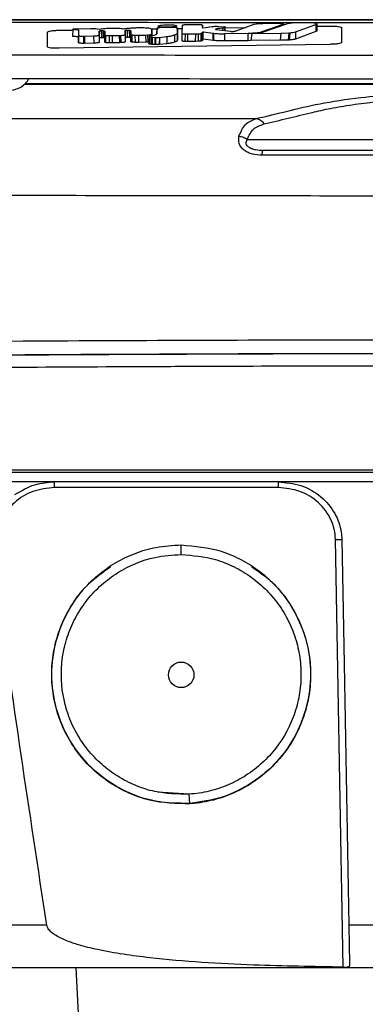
# Model space of a CAD drawing. Header units: millimetres. Extents: x 15 to 415, y 5 to 292.
# Tile 16 of 32: x 191.47 to 197.41, y 168.45 to 185.35. Entities that reach past the tile are written whole.
import ezdxf

# ---------------------------------------------------------------- set-up
doc = ezdxf.new("R2010")
doc.units = ezdxf.units.MM
doc.styles.add('SLDTEXTSTYLE0', font='TXT', dxfattribs={"width": 0.75})
doc.dimstyles.new('SLDDIMSTYLE2', dxfattribs={"dimtxt": 3.5, "dimasz": 3.556, "dimexe": 0, "dimexo": 0.0625, "dimgap": 0.875, "dimtad": 1, "dimdec": 0, "dimlfac": 5, "dimrnd": 1e-09, "dimzin": 12, "dimdsep": 46, "dimtxsty": 'SLDTEXTSTYLE0', "dimblk1": 'CLOSED', "dimblk2": 'CLOSED', "dimsah": 1, "dimcen": 0.09, "dimadec": 0, "dimazin": 3, "dimtfac": 1, "dimtdec": 0, "dimtofl": 0, "dimtmove": 0, "dimatfit": 3, "dimldrblk": 'CLOSED', "dimfxl": 0, "dimfrac": 2, "dimtolj": 1, "dimtzin": 12, "dimarcsym": 0})

# ---------------------------------------------------------------- blocks, each defined once
blk = doc.blocks.new('_Closed')
at = {"color": 0, "linetype": 'ByBlock', "lineweight": -2}
for p, q in [((-1, 0.166667), (0, 0)), ((-1, 0.166667), (-1, -0.166667)), ((0, 0), (-1, -0.166667)), ((0, 0), (-1, 0))]:
    blk.add_line(p, q, dxfattribs=at)
blk = doc.blocks.new('_D_2')
at = {"color": 7, "linetype": 'Continuous', "lineweight": 18}
for p, q in [((198.925, 185.353), (158.479, 185.353)), ((159.479, 129.713), (159.479, 185.353)), ((175.079, 129.713), (158.479, 129.713))]:
    blk.add_line(p, q, dxfattribs=at)
at = {"color": 7, "linetype": 'Continuous', "lineweight": 18, "xscale": 3.556, "yscale": 3.556}
for p, rotation in [((159.479, 185.353), 90.0000000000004), ((159.479, 129.713), 270.0000000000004)]:
    blk.add_blockref('_Closed', p, dxfattribs=dict(at, rotation=rotation))
at = {"color": 7, "linetype": 'Continuous', "lineweight": 18, "insert": (154.967, 153.92), "char_height": 3.5, "attachment_point": 1, "rotation": 90, "style": 'SLDTEXTSTYLE0'}
blk.add_mtext('278', dxfattribs=at)

msp = doc.modelspace()

# ---------------------------------------------------------------- linework, layer by layer
at = {"color": 8, "linetype": 'Continuous', "lineweight": 25}
for p, q in [((192.1462, 185.1743), (192.3774, 185.1779)), ((193.7236, 185.1983), (193.8454, 185.2002)), ((193.8222, 185.2028), (193.8203, 185.1087)), ((194.1643, 185.205), (194.2631, 185.2065)), ((194.607, 185.2185), (194.6061, 185.2615)), ((194.9616, 185.1721), (194.96, 185.2114)), ((194.9902, 185.1684), (194.9887, 185.2172)), ((194.9963, 185.2176), (195.3509, 185.223)), ((196.5758, 185.2416), (196.7998, 185.245)), ((193.7355, 185.1053), (193.7361, 185.0789)), ((193.7364, 185.1081), (193.737, 185.0791)), ((194.1771, 185.1275), (194.1795, 185.0042))]:
    msp.add_line(p, q, dxfattribs=at)
at = {"color": 7, "linetype": 'Continuous', "lineweight": 25}
for p, q in [((192.378, 185.1915), (192.3719, 185.0681)), ((192.6815, 185.1976), (192.378, 185.1915)), ((192.4776, 185.1795), (192.4748, 185.0562)), ((192.4791, 185.1772), (192.4765, 185.0539)), ((192.4776, 185.1795), (192.4791, 185.1772)), ((192.4791, 185.1772), (192.4779, 185.0842)), ((192.7161, 185.1981), (192.6815, 185.1976)), ((192.7968, 185.1942), (192.7729, 185.1965)), ((192.8338, 185.188), (192.7968, 185.1942)), ((192.8296, 185.09), (192.8298, 185.1592)), ((192.8298, 185.1592), (192.8322, 185.0357)), ((192.8679, 185.1673), (192.8703, 185.0437)), ((192.8975, 185.1672), (192.8999, 185.0434)), ((192.9148, 185.041), (192.9136, 185.1652)), ((192.9299, 185.1558), (192.9274, 185.0313)), ((192.9299, 185.1558), (192.9292, 185.0955)), ((193.0538, 185.2049), (193.0519, 185.2049)), ((193.2783, 185.0993), (193.2785, 185.1685)), ((193.2785, 185.1686), (193.2809, 185.0452)), ((193.312, 185.1753), (193.3155, 185.0518)), ((193.3488, 185.1749), (193.3574, 185.1737)), ((193.3488, 185.1749), (193.352, 185.051)), ((193.3574, 185.1737), (193.3595, 185.0495)), ((193.378, 185.1633), (193.3755, 185.0388)), ((193.378, 185.1633), (193.3776, 185.1043)), ((193.5663, 185.2135), (193.5562, 185.2136)), ((193.7367, 185.1885), (193.7362, 185.1899)), ((193.7364, 185.1081), (193.7367, 185.1885)), ((193.7367, 185.1885), (193.7391, 185.0653)), ((193.8222, 185.2028), (193.8211, 185.1125)), ((193.8237, 185.2062), (193.8222, 185.2028)), ((193.8465, 185.2537), (193.8456, 185.209)), ((193.9264, 185.2199), (193.9189, 185.2197)), ((194.0767, 185.2223), (193.9264, 185.2199)), ((194.1641, 185.2163), (194.1634, 185.2537)), ((194.1772, 185.2081), (194.1746, 185.2125)), ((194.1771, 185.1275), (194.1772, 185.2081)), ((194.1772, 185.2081), (194.1796, 185.0852)), ((194.261, 185.1362), (194.2635, 185.2594)), ((194.2617, 185.1131), (194.2635, 185.2594)), ((194.2635, 185.2594), (194.2641, 185.2614)), ((194.3287, 185.2719), (194.3529, 185.2725)), ((194.3529, 185.2725), (194.5142, 185.2749)), ((194.5142, 185.2749), (194.5384, 185.275)), ((194.6061, 185.2615), (194.606, 185.2193)), ((194.6287, 185.2146), (194.7677, 185.2361)), ((194.7677, 185.2361), (194.7864, 185.2386)), ((194.8357, 185.1893), (194.8356, 185.1908)), ((194.8365, 185.1888), (194.8415, 185.1879)), ((194.8415, 185.1879), (195.091, 185.1551)), ((194.96, 185.2114), (194.857, 185.1957)), ((194.8792, 185.2397), (194.8883, 185.2388)), ((194.8883, 185.2388), (194.9685, 185.2297)), ((194.9887, 185.2172), (194.96, 185.2114)), ((194.9685, 185.2297), (194.9755, 185.2289)), ((194.9973, 185.1675), (194.9958, 185.2437)), ((195.1857, 185.1628), (195.4954, 185.2757)), ((195.4954, 185.2757), (195.5344, 185.2852)), ((195.598, 185.2911), (195.6459, 185.2924)), ((195.9907, 185.2732), (195.6293, 185.1443)), ((195.6459, 185.2924), (195.8573, 185.2948)), ((196.0534, 185.2808), (195.652, 185.1388)), ((195.8573, 185.2948), (195.9087, 185.2946)), ((195.9932, 185.2741), (195.9907, 185.2732)), ((196.1479, 185.2959), (196.1086, 185.2923)), ((196.2251, 185.2984), (196.1479, 185.2959)), ((196.2085, 185.1471), (196.5587, 185.2741)), ((196.4169, 185.3003), (196.2251, 185.2984)), ((196.5587, 185.2741), (196.5585, 185.1501)), ((196.5769, 185.1595), (196.5585, 185.1501)), ((196.5587, 185.2741), (196.5751, 185.2834)), ((196.5748, 185.2833), (196.5743, 185.3023)), ((196.5751, 185.2834), (196.5769, 185.1595)), ((196.5778, 185.1628), (196.5755, 185.2541)), ((197.0008, 185.2188), (196.9987, 184.961)), ((191.9428, 184.8865), (191.9448, 185.1422)), ((192.4765, 185.0539), (192.4748, 185.0562)), ((192.4779, 185.0842), (192.4753, 184.9601)), ((192.4753, 184.9601), (192.4765, 185.0539)), ((192.4793, 185.0813), (192.4769, 184.9572)), ((192.4779, 185.0842), (192.4793, 185.0813)), ((192.5632, 185.0723), (192.5824, 185.0726)), ((192.5632, 185.0723), (192.5632, 184.9483)), ((192.5824, 185.0726), (192.7365, 185.0756)), ((192.5824, 185.0726), (192.5826, 184.9487)), ((192.7365, 185.0756), (192.7394, 184.9518)), ((192.8296, 185.09), (192.832, 184.9664)), ((192.8322, 185.0357), (192.832, 184.9664)), ((192.8325, 185.0372), (192.8322, 185.0357)), ((192.9274, 185.0313), (192.9148, 185.041)), ((192.9292, 185.0955), (192.9267, 184.9709)), ((192.9267, 184.9709), (192.9274, 185.0313)), ((192.942, 185.0872), (192.9415, 184.9627)), ((193.0024, 185.0815), (193.0528, 185.0816)), ((193.0024, 185.0815), (193.0052, 184.9575)), ((193.0528, 185.0816), (193.1769, 185.0839)), ((193.0528, 185.0816), (193.0561, 184.9579)), ((193.1769, 185.0839), (193.1998, 185.0846)), ((193.1769, 185.0839), (193.1805, 184.9602)), ((193.1998, 185.0846), (193.2033, 184.9608)), ((193.2781, 185.0979), (193.2783, 185.0993)), ((193.2781, 185.0979), (193.2806, 184.9744)), ((193.2783, 185.0993), (193.2807, 184.9758)), ((193.2809, 185.0452), (193.2807, 184.9758)), ((193.3595, 185.0495), (193.352, 185.051)), ((193.3755, 185.0388), (193.3595, 185.0495)), ((193.3776, 185.1043), (193.3751, 184.9797)), ((193.3751, 184.9797), (193.3755, 185.0388)), ((193.3945, 185.0949), (193.3946, 184.9704)), ((193.4472, 185.0899), (193.5067, 185.0898)), ((193.4472, 185.0899), (193.4509, 184.966)), ((193.5067, 185.0898), (193.6308, 185.092)), ((193.5067, 185.0898), (193.5109, 184.9661)), ((193.6308, 185.092), (193.6638, 185.093)), ((193.6308, 185.092), (193.6353, 184.9683)), ((193.6638, 185.093), (193.6682, 184.9694)), ((193.6893, 185.0675), (193.6867, 184.9414)), ((193.69, 185.0644), (193.6881, 184.9406)), ((193.69, 185.0644), (193.6997, 185.0605)), ((193.6997, 185.0605), (193.6987, 184.9367)), ((193.6997, 185.0605), (193.7251, 185.0562)), ((193.741, 185.0799), (193.7126, 185.0746)), ((193.7251, 185.0562), (193.7245, 184.9324)), ((193.7251, 185.0562), (193.741, 185.0546)), ((193.7355, 185.1053), (193.7364, 185.1081)), ((193.741, 185.0546), (193.7404, 184.9308)), ((193.7725, 185.0859), (193.741, 185.0799)), ((193.741, 185.0546), (193.7903, 185.0509)), ((193.8021, 185.0939), (193.7725, 185.0859)), ((193.7903, 185.0509), (193.8005, 185.0503)), ((193.7903, 185.0509), (193.7903, 184.9272)), ((193.8005, 185.0504), (193.8007, 184.9267)), ((193.8116, 185.0984), (193.8021, 185.0939)), ((193.8208, 185.1093), (193.8116, 185.0984)), ((193.8211, 185.1126), (193.8208, 185.1094)), ((193.8688, 185.0514), (193.8731, 185.0517)), ((193.8688, 185.0513), (193.8716, 184.9278)), ((193.8716, 184.9278), (193.8731, 185.0516)), ((193.8731, 185.0517), (193.9855, 185.0641)), ((193.9855, 185.0641), (193.9956, 185.0654)), ((193.9956, 185.0654), (193.9969, 184.9418)), ((194.1203, 185.0905), (194.1258, 185.0921)), ((194.1258, 185.0921), (194.1278, 184.9686)), ((194.1795, 185.0028), (194.1771, 185.128)), ((194.1771, 185.1261), (194.1771, 185.1276)), ((194.1771, 185.126), (194.1795, 185.0027)), ((194.1796, 185.0852), (194.1795, 185.0042)), ((194.2592, 184.9898), (194.261, 185.1362)), ((194.2592, 184.9898), (194.2617, 185.1131)), ((194.3131, 184.9802), (194.3169, 185.1038)), ((194.3583, 185.1037), (194.3169, 185.1038)), ((194.3543, 184.98), (194.3583, 185.1037)), ((194.4946, 185.1057), (194.3583, 185.1037)), ((194.4908, 184.9821), (194.4946, 185.1057)), ((194.5418, 185.1073), (194.4946, 185.1057)), ((194.5384, 184.9835), (194.5418, 185.1073)), ((194.5849, 184.9884), (194.5856, 185.1126)), ((194.6051, 185.1248), (194.6052, 185.1399)), ((194.6051, 185.1231), (194.6051, 185.1248)), ((194.6075, 185.0006), (194.6051, 185.1248)), ((194.6051, 185.1231), (194.6075, 184.9988)), ((194.6076, 185.0156), (194.6052, 185.1399)), ((194.6076, 185.0156), (194.6075, 185.0006)), ((194.6075, 185.0006), (194.6075, 184.9988)), ((194.6175, 185.0202), (194.6076, 185.0156)), ((194.6175, 185.0202), (194.6179, 185.1441)), ((194.6212, 185.0211), (194.6175, 185.0202)), ((194.6179, 185.1441), (194.6229, 185.1446)), ((194.6212, 185.0211), (194.6222, 185.1018)), ((194.6222, 185.1018), (194.6229, 185.1446)), ((194.7938, 185.0003), (194.6235, 185.0211)), ((194.6247, 185.1447), (194.7948, 185.1239)), ((194.7938, 185.0003), (194.7948, 185.1239)), ((194.8042, 184.9989), (194.7938, 185.0003)), ((194.7948, 185.1239), (194.8051, 185.1225)), ((194.8042, 184.9989), (194.8051, 185.1225)), ((194.99, 184.9892), (194.9907, 185.1128)), ((195.3912, 184.9944), (194.99, 184.9892)), ((195.3912, 185.1179), (194.9907, 185.1128)), ((195.091, 185.1551), (195.0951, 185.1546)), ((195.3912, 184.9944), (195.3912, 185.1179)), ((195.4418, 184.9965), (195.3912, 184.9944)), ((195.4588, 185.1187), (195.4416, 184.995)), ((195.9424, 185.0008), (195.4416, 184.995)), ((195.4588, 185.1187), (195.9559, 185.1243)), ((195.6293, 185.1443), (195.616, 185.1401)), ((195.9559, 185.1243), (195.9424, 185.0008)), ((196.081, 185.0048), (195.9424, 185.0008)), ((195.9559, 185.1243), (196.092, 185.129)), ((196.092, 185.129), (196.081, 185.0048)), ((196.099, 185.0058), (196.081, 185.0048)), ((196.092, 185.129), (196.1085, 185.1301)), ((196.1085, 185.1301), (196.099, 185.0058)), ((196.5585, 185.1501), (196.2056, 185.0221)), ((196.2085, 185.1471), (196.2056, 185.0221)), ((196.7973, 184.9315), (192.1437, 184.8632)), ((192.4769, 184.9572), (192.4753, 184.9601)), ((192.5826, 184.9487), (192.5632, 184.9483)), ((192.7394, 184.9518), (192.5826, 184.9487)), ((193.0561, 184.9579), (193.0052, 184.9575)), ((193.1805, 184.9602), (193.0561, 184.9579)), ((193.2033, 184.9608), (193.1805, 184.9602)), ((193.2807, 184.9758), (193.2806, 184.9744)), ((193.5109, 184.9661), (193.4509, 184.966)), ((193.6353, 184.9683), (193.5109, 184.9661)), ((193.6682, 184.9694), (193.6353, 184.9683)), ((193.6987, 184.9367), (193.6881, 184.9406)), ((193.7245, 184.9324), (193.6987, 184.9367)), ((193.7404, 184.9308), (193.7245, 184.9324)), ((193.7903, 184.9272), (193.7404, 184.9308)), ((193.8007, 184.9266), (193.7903, 184.9272)), ((193.9863, 184.9404), (193.8716, 184.9279)), ((193.9969, 184.9418), (193.9863, 184.9404)), ((194.1278, 184.9686), (194.1222, 184.967)), ((194.3543, 184.98), (194.3131, 184.9802)), ((194.4908, 184.9821), (194.3543, 184.98)), ((194.5384, 184.9835), (194.4908, 184.9821)), ((195.3785, 183.2981), (196.6866, 183.2987)), ((198.7632, 183.1069), (195.6476, 183.1074)), ((195.9121, 177.3195), (192.066, 177.3195)), ((197.028, 169.0832), (196.8945, 176.4292)), ((194.2419, 176.1732), (194.2419, 176.3359)), ((193.8342, 172.0902), (193.8345, 172.0901)), ((194.3822, 172.0545), (193.8342, 172.0902)), ((194.3932, 171.8957), (194.3822, 172.0545)), ((194.7048, 172.1018), (194.7052, 172.1019)), ((192.431, 169.0694), (192.5576, 166.6541))]:
    msp.add_line(p, q, dxfattribs=at)
at = {"color": 7, "linetype": 'Continuous', "lineweight": 25, "flags": 128}
msp.add_lwpolyline([(197.0037, 176.43), (197.0425, 174.2922), (197.0833, 172.0497), (197.124, 169.8073)], dxfattribs=at)
at = {"color": 7, "linetype": 'Continuous', "lineweight": 25}
msp.add_ellipse((194.2419, 174.1041), major_axis=(0, 0.2194), ratio=0.9999619, dxfattribs=at)
for points, knots in [([(189.6788, 185.3549), (190.0998, 185.3549), (190.9418, 185.3549), (192.2147, 185.3548), (193.4918, 185.3548), (194.7733, 185.3547), (196.058, 185.3545), (197.3454, 185.3544), (198.6354, 185.3542), (199.4963, 185.3541), (199.927, 185.3541)], [0, 0, 0, 0, 0.1250315, 0.2500337, 0.3750444, 0.500037, 0.624952, 0.7498586, 0.8748452, 1, 1, 1, 1]), ([(199.9247, 185.3529), (198.8682, 185.353), (196.7551, 185.3533), (193.6006, 185.3536), (191.4339, 185.3537), (190.234, 185.3537), (190.0676, 185.3537), (189.9838, 185.3537)], [0, 0, 0, 0, 0.3163244, 0.632724, 0.9489724, 0.9743071, 1, 1, 1, 1]), ([(190.6298, 185.3144), (191.6426, 185.3128), (193.6709, 185.3095), (196.7553, 185.3064), (198.8215, 185.3055), (199.8551, 185.3051)], [0, 0, 0, 0, 0.3326237, 0.6661627, 1, 1, 1, 1]), ([(191.9448, 185.1422), (191.9478, 185.1458), (191.9538, 185.1532), (191.9996, 185.1634), (192.0554, 185.1698), (192.1063, 185.1732), (192.133, 185.174), (192.1462, 185.1743)], [0, 0, 0, 0, 0.2503092, 0.4997538, 0.7487005, 0.8751895, 1, 1, 1, 1]), ([(192.378, 185.1915), (192.403, 185.19), (192.4376, 185.1881), (192.4694, 185.1834), (192.475, 185.1808), (192.4776, 185.1796)], [0, 0, 0, 0, 0.578602, 0.8017904, 1, 1, 1, 1]), ([(192.7729, 185.1965), (192.7644, 185.1969), (192.7466, 185.1977), (192.7265, 185.1979), (192.7161, 185.1981)], [0, 0, 0, 0, 0.4796054, 1, 1, 1, 1]), ([(192.8302, 185.1608), (192.8309, 185.1615), (192.8325, 185.1629), (192.8409, 185.1648), (192.8525, 185.1664), (192.8623, 185.167), (192.8673, 185.1673)], [0, 0, 0, 0, 0.25074, 0.4994216, 0.7493958, 1, 1, 1, 1]), ([(193.0519, 185.2049), (193.0514, 185.2049), (193.0117, 185.2039), (192.9298, 185.2001), (192.8662, 185.1921), (192.8338, 185.188)], [0, 0, 0, 0, 0.00643087, 0.49262253, 1, 1, 1, 1]), ([(192.8679, 185.1673), (192.873, 185.1675), (192.8832, 185.1679), (192.8924, 185.1675), (192.897, 185.1673)], [0, 0, 0, 0, 0.5049886, 1, 1, 1, 1]), ([(192.8975, 185.1672), (192.9007, 185.167), (192.9073, 185.1665), (192.9115, 185.1656), (192.9136, 185.1652)], [0, 0, 0, 0, 0.4925007, 1, 1, 1, 1]), ([(192.9136, 185.1652), (192.9184, 185.1637), (192.928, 185.1608), (192.9292, 185.1575), (192.9299, 185.1558)], [0, 0, 0, 0, 0.4947672, 1, 1, 1, 1]), ([(193.2538, 185.1941), (193.2405, 185.1962), (193.215, 185.2001), (193.1653, 185.204), (193.1106, 185.2057), (193.0727, 185.2052), (193.0538, 185.2049)], [0, 0, 0, 0, 0.27344965, 0.52177013, 0.76239793, 1, 1, 1, 1]), ([(193.5562, 185.2136), (193.529, 185.2135), (193.4755, 185.2134), (193.3951, 185.2096), (193.3191, 185.2032), (193.2762, 185.1972), (193.2538, 185.1941)], [0, 0, 0, 0, 0.2448358, 0.4820562, 0.7287591, 1, 1, 1, 1]), ([(193.2785, 185.1686), (193.2789, 185.1693), (193.2798, 185.1707), (193.2873, 185.1726), (193.2979, 185.1743), (193.3073, 185.175), (193.312, 185.1753)], [0, 0, 0, 0, 0.2508679, 0.5002574, 0.7494491, 1, 1, 1, 1]), ([(193.312, 185.1753), (193.3152, 185.1755), (193.3216, 185.1758), (193.3315, 185.1758), (193.341, 185.1756), (193.3462, 185.1751), (193.3488, 185.1749)], [0, 0, 0, 0, 0.2492542, 0.500802, 0.7522577, 1, 1, 1, 1]), ([(193.3574, 185.1737), (193.3635, 185.1721), (193.3757, 185.1689), (193.3772, 185.1652), (193.378, 185.1633)], [0, 0, 0, 0, 0.50027065, 1, 1, 1, 1]), ([(193.7362, 185.1899), (193.7331, 185.1932), (193.7273, 185.1994), (193.692, 185.2071), (193.6363, 185.2121), (193.5906, 185.213), (193.5663, 185.2135)], [0, 0, 0, 0, 0.2646085, 0.498734, 0.7334634, 1, 1, 1, 1]), ([(193.9189, 185.2197), (193.9072, 185.2193), (193.8838, 185.2185), (193.8539, 185.2152), (193.8318, 185.211), (193.8264, 185.2078), (193.8237, 185.2062)], [0, 0, 0, 0, 0.2502212, 0.4998666, 0.7495109, 1, 1, 1, 1]), ([(194.0048, 185.2244), (193.9853, 185.2244), (193.9453, 185.2244), (193.8927, 185.2283), (193.8613, 185.2338), (193.8493, 185.2392), (193.8441, 185.2422), (193.8463, 185.2437), (193.8463, 185.2438)], [0, 0, 0, 0, 0.23134001, 0.47550476, 0.73132318, 0.8630459, 0.99921986, 1, 1, 1, 1]), ([(193.8582, 185.2522), (193.8682, 185.2549), (193.8882, 185.2603), (193.9334, 185.2651), (193.9733, 185.2675), (193.9944, 185.268), (194.0051, 185.2682)], [0, 0, 0, 0, 0.3337076, 0.6645196, 0.8304921, 1, 1, 1, 1]), ([(194.1634, 185.249), (194.1634, 185.2489), (194.1656, 185.2461), (194.1544, 185.2403), (194.1209, 185.2324), (194.0765, 185.2276), (194.0366, 185.2252), (194.0154, 185.2247), (194.0048, 185.2244)], [0, 0, 0, 0, 0.0027275, 0.2513889, 0.5012837, 0.7484124, 0.8727672, 1, 1, 1, 1]), ([(194.0051, 185.2682), (194.0244, 185.2682), (194.0641, 185.2683), (194.1166, 185.2643), (194.1484, 185.2589), (194.1571, 185.2548), (194.16, 185.2534)], [0, 0, 0, 0, 0.2661528, 0.5486539, 0.8461685, 1, 1, 1, 1]), ([(194.1746, 185.2125), (194.1715, 185.214), (194.1652, 185.217), (194.1421, 185.2203), (194.1117, 185.2224), (194.0884, 185.2223), (194.0767, 185.2223)], [0, 0, 0, 0, 0.2503195, 0.5003455, 0.7501555, 1, 1, 1, 1]), ([(194.2641, 185.2614), (194.2657, 185.2626), (194.2688, 185.2649), (194.2834, 185.2681), (194.3037, 185.2706), (194.3204, 185.2714), (194.3287, 185.2719)], [0, 0, 0, 0, 0.250139, 0.4996307, 0.7495746, 1, 1, 1, 1]), ([(194.5384, 185.275), (194.5442, 185.2748), (194.556, 185.2745), (194.5716, 185.2735), (194.5848, 185.2719), (194.5906, 185.2705), (194.5936, 185.2699)], [0, 0, 0, 0, 0.2432699, 0.499143, 0.748901, 1, 1, 1, 1]), ([(194.5936, 185.2699), (194.5973, 185.2685), (194.6047, 185.2659), (194.6056, 185.263), (194.6061, 185.2615)], [0, 0, 0, 0, 0.4996434, 1, 1, 1, 1]), ([(194.606, 185.2193), (194.6065, 185.2183), (194.6074, 185.2165), (194.6157, 185.2151), (194.6198, 185.2144)], [0, 0, 0, 0, 0.5002721, 1, 1, 1, 1]), ([(194.7864, 185.2386), (194.7936, 185.2393), (194.8078, 185.2407), (194.833, 185.2415), (194.8582, 185.2413), (194.8722, 185.2402), (194.8792, 185.2397)], [0, 0, 0, 0, 0.2501073, 0.4996239, 0.7495403, 1, 1, 1, 1]), ([(194.8356, 185.1908), (194.8351, 185.1904), (194.8342, 185.1898), (194.8357, 185.1892), (194.8365, 185.1888)], [0, 0, 0, 0, 0.5001991, 1, 1, 1, 1]), ([(194.857, 185.1957), (194.8524, 185.1949), (194.843, 185.1935), (194.8381, 185.1917), (194.8356, 185.1908)], [0, 0, 0, 0, 0.4999546, 1, 1, 1, 1]), ([(194.9755, 185.2289), (194.9804, 185.2281), (194.9901, 185.2266), (194.9966, 185.2235), (194.9969, 185.2203), (194.9914, 185.2183), (194.9887, 185.2172)], [0, 0, 0, 0, 0.2500371, 0.4992002, 0.749069, 1, 1, 1, 1]), ([(195.0951, 185.1546), (195.0995, 185.1543), (195.1084, 185.1535), (195.1249, 185.1534), (195.1411, 185.1541), (195.1497, 185.1551), (195.154, 185.1556)], [0, 0, 0, 0, 0.2500186, 0.4997573, 0.7494277, 1, 1, 1, 1]), ([(195.154, 185.1556), (195.1606, 185.1567), (195.1738, 185.1589), (195.1817, 185.1615), (195.1857, 185.1628)], [0, 0, 0, 0, 0.499375, 1, 1, 1, 1]), ([(195.5344, 185.2852), (195.5434, 185.2865), (195.5615, 185.2891), (195.5859, 185.2905), (195.598, 185.2911)], [0, 0, 0, 0, 0.5002334, 1, 1, 1, 1]), ([(195.9087, 185.2946), (195.9168, 185.2943), (195.933, 185.2939), (195.9549, 185.2922), (195.9731, 185.2899), (195.9873, 185.2873), (195.9966, 185.2842), (196.0009, 185.2809), (196.0004, 185.2774), (195.9956, 185.2752), (195.9932, 185.2741)], [0, 0, 0, 0, 0.1254356, 0.2501921, 0.3812078, 0.5000348, 0.6265489, 0.7499257, 0.8734648, 1, 1, 1, 1]), ([(196.1086, 185.2923), (196.0972, 185.2906), (196.0742, 185.2872), (196.0604, 185.2829), (196.0534, 185.2808)], [0, 0, 0, 0, 0.4934622, 1, 1, 1, 1]), ([(196.5134, 185.2982), (196.4985, 185.2989), (196.4677, 185.3004), (196.4341, 185.3003), (196.4169, 185.3003)], [0, 0, 0, 0, 0.4858372, 1, 1, 1, 1]), ([(196.5751, 185.2834), (196.5749, 185.285), (196.5746, 185.288), (196.5617, 185.2922), (196.5419, 185.2959), (196.5229, 185.2974), (196.5134, 185.2982)], [0, 0, 0, 0, 0.24922002, 0.49937567, 0.75029709, 1, 1, 1, 1]), ([(196.7998, 185.245), (196.8131, 185.2451), (196.8397, 185.2451), (196.8906, 185.2433), (196.9462, 185.2385), (196.992, 185.2296), (196.9979, 185.2224), (197.0008, 185.2188)], [0, 0, 0, 0, 0.1248863, 0.2507035, 0.4999638, 0.7492087, 1, 1, 1, 1]), ([(192.4747, 185.0562), (192.4719, 185.0574), (192.4657, 185.06), (192.4326, 185.0646), (192.3974, 185.0666), (192.3719, 185.0681)], [0, 0, 0, 0, 0.1936778, 0.4161742, 1, 1, 1, 1]), ([(192.4793, 185.0813), (192.4817, 185.08), (192.4865, 185.0773), (192.5062, 185.0744), (192.5323, 185.0724), (192.5529, 185.0723), (192.5632, 185.0723)], [0, 0, 0, 0, 0.2507386, 0.5001153, 0.7499729, 1, 1, 1, 1]), ([(192.7389, 185.0756), (192.751, 185.0761), (192.775, 185.077), (192.8049, 185.0805), (192.8254, 185.0851), (192.8282, 185.0884), (192.8296, 185.09)], [0, 0, 0, 0, 0.25044889, 0.49965238, 0.74904786, 1, 1, 1, 1]), ([(192.8703, 185.0437), (192.8653, 185.0434), (192.8553, 185.0429), (192.8433, 185.0413), (192.8347, 185.0393), (192.8332, 185.0379), (192.8325, 185.0372)], [0, 0, 0, 0, 0.2514266, 0.499837, 0.7488859, 1, 1, 1, 1]), ([(192.8999, 185.0434), (192.8953, 185.0436), (192.8862, 185.0442), (192.8756, 185.0438), (192.8703, 185.0437)], [0, 0, 0, 0, 0.4958318, 1, 1, 1, 1]), ([(192.9148, 185.041), (192.913, 185.0415), (192.9095, 185.0424), (192.9031, 185.043), (192.8999, 185.0434)], [0, 0, 0, 0, 0.5033688, 1, 1, 1, 1]), ([(192.9292, 185.0955), (192.9297, 185.094), (192.9306, 185.091), (192.9383, 185.0884), (192.942, 185.0872)], [0, 0, 0, 0, 0.5096929, 1, 1, 1, 1]), ([(192.942, 185.0872), (192.9453, 185.0864), (192.9518, 185.0849), (192.9662, 185.0832), (192.983, 185.082), (192.996, 185.0816), (193.0024, 185.0815)], [0, 0, 0, 0, 0.2496623, 0.5003309, 0.7518139, 1, 1, 1, 1]), ([(193.1998, 185.0846), (193.2102, 185.0851), (193.231, 185.0862), (193.256, 185.0895), (193.2736, 185.0935), (193.2766, 185.0964), (193.2781, 185.0979)], [0, 0, 0, 0, 0.2503454, 0.5003566, 0.749917, 1, 1, 1, 1]), ([(193.3155, 185.0518), (193.3107, 185.0515), (193.301, 185.0509), (193.2899, 185.0493), (193.2822, 185.0473), (193.2813, 185.0459), (193.2809, 185.0452)], [0, 0, 0, 0, 0.2508468, 0.5010421, 0.7479325, 1, 1, 1, 1]), ([(193.352, 185.051), (193.3496, 185.0512), (193.3447, 185.0518), (193.3354, 185.0521), (193.3255, 185.0522), (193.3188, 185.052), (193.3155, 185.0518)], [0, 0, 0, 0, 0.2461994, 0.4991887, 0.7498888, 1, 1, 1, 1]), ([(193.3776, 185.1043), (193.3782, 185.1026), (193.3794, 185.0992), (193.3895, 185.0963), (193.3945, 185.0949)], [0, 0, 0, 0, 0.51061202, 1, 1, 1, 1]), ([(193.3945, 185.0949), (193.4012, 185.0937), (193.4146, 185.0913), (193.4363, 185.0904), (193.4472, 185.0899)], [0, 0, 0, 0, 0.5002995, 1, 1, 1, 1]), ([(193.6638, 185.093), (193.6731, 185.0936), (193.6918, 185.0947), (193.7139, 185.0977), (193.7304, 185.1013), (193.7338, 185.104), (193.7355, 185.1053)], [0, 0, 0, 0, 0.2490408, 0.4993773, 0.7495901, 1, 1, 1, 1]), ([(193.6918, 185.0684), (193.6907, 185.0678), (193.6886, 185.0665), (193.6895, 185.0651), (193.69, 185.0644)], [0, 0, 0, 0, 0.5015695, 1, 1, 1, 1]), ([(193.7126, 185.0746), (193.7078, 185.0736), (193.6985, 185.0717), (193.694, 185.0695), (193.6918, 185.0684)], [0, 0, 0, 0, 0.5250302, 1, 1, 1, 1]), ([(193.8005, 185.0503), (193.8057, 185.0502), (193.8161, 185.0498), (193.8397, 185.0498), (193.857, 185.0508), (193.8688, 185.0514)], [0, 0, 0, 0, 0.2382997, 0.478027, 1, 1, 1, 1]), ([(193.9956, 185.0654), (194.0209, 185.0693), (194.0709, 185.077), (194.104, 185.086), (194.1203, 185.0905)], [0, 0, 0, 0, 0.5067507, 1, 1, 1, 1]), ([(194.1258, 185.0921), (194.1405, 185.0975), (194.1709, 185.1087), (194.175, 185.1201), (194.1771, 185.126)], [0, 0, 0, 0, 0.4828055, 1, 1, 1, 1]), ([(194.1795, 185.0027), (194.1773, 184.9967), (194.1732, 184.9852), (194.1426, 184.974), (194.1278, 184.9686)], [0, 0, 0, 0, 0.5170711, 1, 1, 1, 1]), ([(194.3131, 184.9802), (194.3055, 184.9806), (194.2901, 184.9813), (194.273, 184.9835), (194.2613, 184.9864), (194.2599, 184.9887), (194.2592, 184.9898)], [0, 0, 0, 0, 0.24968, 0.4994386, 0.7460915, 1, 1, 1, 1]), ([(194.3169, 185.1038), (194.3092, 185.1041), (194.2937, 185.1047), (194.2759, 185.1069), (194.2639, 185.1098), (194.2624, 185.112), (194.2617, 185.1131)], [0, 0, 0, 0, 0.2500153, 0.4994384, 0.7492063, 1, 1, 1, 1]), ([(194.5849, 184.9884), (194.5785, 184.9874), (194.5657, 184.9852), (194.5475, 184.9841), (194.5384, 184.9835)], [0, 0, 0, 0, 0.5003477, 1, 1, 1, 1]), ([(194.5856, 185.1126), (194.5798, 185.1115), (194.5683, 185.1093), (194.5506, 185.108), (194.5418, 185.1073)], [0, 0, 0, 0, 0.5004212, 1, 1, 1, 1]), ([(194.6075, 184.9988), (194.6066, 184.9969), (194.6049, 184.9933), (194.5915, 184.99), (194.5849, 184.9884)], [0, 0, 0, 0, 0.5100252, 1, 1, 1, 1]), ([(194.6051, 185.1231), (194.6044, 185.1213), (194.6029, 185.1177), (194.5914, 185.1143), (194.5856, 185.1126)], [0, 0, 0, 0, 0.5006596, 1, 1, 1, 1]), ([(194.6052, 185.1399), (194.6054, 185.1403), (194.6056, 185.141), (194.6089, 185.1426), (194.6142, 185.1435), (194.6179, 185.1441)], [0, 0, 0, 0, 0.26151953, 0.4994793, 1, 1, 1, 1]), ([(194.99, 184.9893), (194.9724, 184.9891), (194.9368, 184.9888), (194.8695, 184.9915), (194.8303, 184.996), (194.8042, 184.9989)], [0, 0, 0, 0, 0.2474033, 0.5007969, 1, 1, 1, 1]), ([(194.8051, 185.1225), (194.8333, 185.1194), (194.8738, 185.1148), (194.9416, 185.1124), (194.9745, 185.1127), (194.9907, 185.1128)], [0, 0, 0, 0, 0.5362505, 0.7714816, 1, 1, 1, 1]), ([(195.616, 185.1401), (195.6045, 185.1374), (195.5818, 185.1319), (195.5291, 185.1253), (195.4647, 185.1203), (195.4166, 185.1187), (195.3912, 185.1179)], [0, 0, 0, 0, 0.2429018, 0.4789626, 0.7258485, 1, 1, 1, 1]), ([(195.652, 185.1388), (195.6434, 185.1364), (195.6263, 185.1315), (195.5816, 185.1256), (195.5248, 185.1211), (195.4817, 185.1195), (195.4588, 185.1187)], [0, 0, 0, 0, 0.235184, 0.4671803, 0.7165282, 1, 1, 1, 1]), ([(196.2056, 185.0221), (196.2005, 185.0204), (196.1903, 185.017), (196.1659, 185.0125), (196.1355, 185.0086), (196.1114, 185.0068), (196.099, 185.0058)], [0, 0, 0, 0, 0.25219705, 0.49549046, 0.74110718, 1, 1, 1, 1]), ([(196.1085, 185.1301), (196.1306, 185.1324), (196.175, 185.1369), (196.1973, 185.1437), (196.2085, 185.1471)], [0, 0, 0, 0, 0.4989004, 1, 1, 1, 1]), ([(192.1437, 184.8632), (192.1171, 184.8631), (192.064, 184.8628), (191.9975, 184.8679), (191.9516, 184.876), (191.9457, 184.883), (191.9428, 184.8865)], [0, 0, 0, 0, 0.2500233, 0.4997129, 0.7493914, 1, 1, 1, 1]), ([(192.5632, 184.9483), (192.5527, 184.9484), (192.5318, 184.9484), (192.5052, 184.9503), (192.4848, 184.9532), (192.4796, 184.9559), (192.4769, 184.9572)], [0, 0, 0, 0, 0.2500636, 0.4999304, 0.7492385, 1, 1, 1, 1]), ([(192.832, 184.9664), (192.8306, 184.9647), (192.8278, 184.9613), (192.8068, 184.9567), (192.7762, 184.9531), (192.7516, 184.9522), (192.7394, 184.9518)], [0, 0, 0, 0, 0.2506254, 0.4998284, 0.7495238, 1, 1, 1, 1]), ([(192.9415, 184.9627), (192.9372, 184.9639), (192.9284, 184.9665), (192.9273, 184.9694), (192.9267, 184.9709)], [0, 0, 0, 0, 0.4914889, 1, 1, 1, 1]), ([(193.0052, 184.9575), (192.9987, 184.9576), (192.9854, 184.9578), (192.9678, 184.959), (192.9524, 184.9605), (192.9451, 184.962), (192.9415, 184.9627)], [0, 0, 0, 0, 0.24823574, 0.49970375, 0.75039735, 1, 1, 1, 1]), ([(193.2806, 184.9744), (193.2792, 184.9729), (193.2766, 184.97), (193.259, 184.9659), (193.2344, 184.9626), (193.2136, 184.9614), (193.2033, 184.9608)], [0, 0, 0, 0, 0.2502444, 0.5002398, 0.7501277, 1, 1, 1, 1]), ([(193.3946, 184.9704), (193.3889, 184.9718), (193.3773, 184.9746), (193.3759, 184.9779), (193.3751, 184.9797)], [0, 0, 0, 0, 0.4903583, 1, 1, 1, 1]), ([(193.4509, 184.966), (193.4396, 184.9663), (193.417, 184.967), (193.4021, 184.9692), (193.3946, 184.9704)], [0, 0, 0, 0, 0.4997696, 1, 1, 1, 1]), ([(193.6881, 184.9406), (193.6874, 184.9413), (193.686, 184.9426), (193.6876, 184.944), (193.6884, 184.9446)], [0, 0, 0, 0, 0.5025744, 1, 1, 1, 1]), ([(193.8716, 184.9279), (193.8599, 184.9272), (193.8423, 184.9262), (193.8178, 184.9261), (193.8064, 184.9264), (193.8007, 184.9266)], [0, 0, 0, 0, 0.4991505, 0.7496631, 1, 1, 1, 1]), ([(194.1222, 184.967), (194.1058, 184.9625), (194.0726, 184.9534), (194.0223, 184.9457), (193.9969, 184.9418)], [0, 0, 0, 0, 0.492891, 1, 1, 1, 1]), ([(196.9987, 184.961), (196.9957, 184.9574), (196.9897, 184.9501), (196.9439, 184.9405), (196.8881, 184.9349), (196.8373, 184.9322), (196.8106, 184.9317), (196.7973, 184.9315)], [0, 0, 0, 0, 0.2497505, 0.499275, 0.7483868, 0.8749772, 1, 1, 1, 1]), ([(188.2911, 184.7532), (189.2213, 184.7523), (191.0948, 184.7505), (193.9626, 184.7486), (196.8827, 184.7471), (198.8481, 184.7467), (199.8359, 184.7464)], [0, 0, 0, 0, 0.2452357, 0.4939429, 0.7456845, 1, 1, 1, 1]), ([(199.9007, 184.3355), (198.9182, 184.3356), (196.9533, 184.3359), (194.0173, 184.3365), (191.0991, 184.3372), (189.1813, 184.3377), (188.2224, 184.3379)], [0, 0, 0, 0, 0.2500434, 0.5000915, 0.750043, 1, 1, 1, 1]), ([(191.285, 184.1406), (191.3351, 184.1466), (191.4063, 184.155), (191.5006, 184.2042), (191.5707, 184.2574), (191.6063, 184.3129), (191.6228, 184.3388)], [0, 0, 0, 0, 0.3653694, 0.5189969, 0.7758769, 1, 1, 1, 1]), ([(191.5476, 184.247), (192.4669, 184.2468), (194.3258, 184.2464), (197.1519, 184.2458), (199.0545, 184.2456), (200.0055, 184.2454)], [0, 0, 0, 0, 0.3285512, 0.6643413, 1, 1, 1, 1]), ([(191.5479, 184.2473), (191.6558, 184.2472), (192.3184, 184.2471), (193.543, 184.2468), (195.2233, 184.2465), (196.8606, 184.2461), (198.4521, 184.2459), (199.4859, 184.2456), (200.033, 184.2456), (200.0691, 184.2456), (200.3827, 184.2456), (201.2327, 184.2455), (202.6421, 184.2453), (204.329, 184.2451), (206.2074, 184.245), (207.5111, 184.2449), (208.26, 184.2449)], [0, 0, 0, 0, 0.019606, 0.1203109, 0.2210158, 0.321653, 0.4134618, 0.5053736, 0.5061668, 0.5111163, 0.5118285, 0.5621407, 0.6628456, 0.7635505, 0.8641877, 1, 1, 1, 1]), ([(208.2529, 184.2535), (208.2125, 184.2535), (207.6173, 184.2536), (206.4603, 184.2539), (204.78, 184.2543), (203.1468, 184.2546), (201.5635, 184.2549), (200.538, 184.255), (199.9955, 184.2551), (199.9598, 184.2551), (199.6467, 184.2551), (198.7968, 184.2553), (197.3876, 184.2554), (195.7002, 184.2556), (194.0237, 184.2557), (192.6422, 184.2558), (191.8256, 184.2558), (191.5586, 184.2559)], [0, 0, 0, 0, 0.0073443, 0.1081638, 0.2089833, 0.3097354, 0.4009197, 0.4922042, 0.4929978, 0.4978753, 0.4985888, 0.5489585, 0.6497781, 0.7505976, 0.8513496, 0.9513855, 1, 1, 1, 1]), ([(199.9321, 184.2553), (198.9839, 184.2554), (197.0871, 184.2557), (194.2894, 184.2559), (192.4562, 184.256), (191.5589, 184.2561)], [0, 0, 0, 0, 0.3378635, 0.6758859, 1, 1, 1, 1]), ([(195.5323, 183.6566), (195.7125, 183.6996), (196.0729, 183.7855), (196.597, 183.9161), (197.2542, 184.0142), (197.9356, 184.0831), (198.5992, 184.128), (199.294, 184.1569), (199.7686, 184.1614), (200.0057, 184.1637)], [0, 0, 0, 0, 0.1664741, 0.33296289, 0.49968051, 0.62479428, 0.74986063, 0.87498944, 1, 1, 1, 1]), ([(196.494, 183.7623), (196.5961, 183.7863), (196.8007, 183.8344), (197.1767, 183.8963), (197.5925, 183.9497), (198.0449, 183.9937), (198.5243, 184.0276), (199.1892, 184.0609), (199.7082, 184.0656), (200.0541, 184.0688)], [0, 0, 0, 0, 0.1240588, 0.2486196, 0.3735112, 0.4986471, 0.6239615, 0.7494034, 1, 1, 1, 1]), ([(189.0536, 183.662), (190.1248, 183.6609), (192.2671, 183.6587), (194.4439, 183.6573), (195.5323, 183.6566)], [0, 0, 0, 0, 0.5000082, 1, 1, 1, 1]), ([(195.2358, 183.3531), (195.2669, 183.4282), (195.3285, 183.5774), (195.4647, 183.6303), (195.5323, 183.6566)], [0, 0, 0, 0, 0.5038001, 1, 1, 1, 1]), ([(195.5323, 183.6566), (195.5452, 183.6544), (195.5709, 183.6498), (195.6076, 183.6297), (195.6408, 183.6015), (195.6579, 183.5763), (195.6664, 183.5638)], [0, 0, 0, 0, 0.25000497, 0.49999821, 0.74999859, 1, 1, 1, 1]), ([(195.6664, 183.5638), (195.8043, 183.5969), (196.08, 183.6633), (196.356, 183.7293), (196.494, 183.7623)], [0, 0, 0, 0, 0.5000257, 1, 1, 1, 1]), ([(195.3785, 183.2981), (195.4084, 183.364), (195.4682, 183.4956), (195.6003, 183.541), (195.6664, 183.5638)], [0, 0, 0, 0, 0.499929, 1, 1, 1, 1]), ([(195.6338, 183.0261), (195.5778, 183.0295), (195.4929, 183.0345), (195.3902, 183.0715), (195.3206, 183.1124), (195.2669, 183.1666), (195.223, 183.2511), (195.2307, 183.3122), (195.2358, 183.3531)], [0, 0, 0, 0, 0.2328636, 0.3521969, 0.4747988, 0.6031548, 0.7343566, 1, 1, 1, 1]), ([(195.2358, 183.3531), (195.2488, 183.3517), (195.2747, 183.349), (195.3124, 183.3373), (195.3481, 183.3207), (195.3684, 183.3057), (195.3785, 183.2981)], [0, 0, 0, 0, 0.2500034, 0.5000002, 0.7500018, 1, 1, 1, 1]), ([(195.6475, 183.1074), (195.6047, 183.1091), (195.5416, 183.1116), (195.4626, 183.1332), (195.4118, 183.1569), (195.3743, 183.1896), (195.3577, 183.2273), (195.3597, 183.265), (195.3721, 183.2868), (195.3785, 183.2981)], [0, 0, 0, 0, 0.2579555, 0.3795897, 0.4960125, 0.6113728, 0.7302467, 0.8597075, 1, 1, 1, 1]), ([(196.6866, 183.2987), (196.7464, 183.2982), (196.8658, 183.2972), (197.0999, 183.2961), (197.5288, 183.2952), (198.2093, 183.2959), (198.9644, 183.2983), (199.5843, 183.3006), (199.8982, 183.3024), (200.0558, 183.3032)], [0, 0, 0, 0, 0.0715628, 0.1427722, 0.2539967, 0.5039114, 0.7517495, 0.8753806, 1, 1, 1, 1]), ([(195.6338, 183.0261), (195.6347, 183.038), (195.6364, 183.0619), (195.6398, 183.0873), (195.6436, 183.1042), (195.6462, 183.1063), (195.6475, 183.1074)], [0, 0, 0, 0, 0.2500065, 0.5000009, 0.7500006, 1, 1, 1, 1]), ([(198.7078, 183.0257), (198.1949, 183.0257), (197.1689, 183.0259), (196.1456, 183.026), (195.6338, 183.0261)], [0, 0, 0, 0, 0.4999668, 1, 1, 1, 1]), ([(200.0572, 183.1084), (199.8247, 183.1084), (199.3639, 183.1084), (198.6906, 183.1084), (198.0518, 183.1084), (197.549, 183.1083), (197.2324, 183.1082), (197.0912, 183.1081), (197.0333, 183.1081), (197.004, 183.1081), (196.9844, 183.1081), (196.9717, 183.1081), (196.9608, 183.1081), (196.9221, 183.1081), (196.8579, 183.108), (196.7651, 183.108), (196.6565, 183.1079), (196.408, 183.1078), (196.0691, 183.1076), (195.7741, 183.1075), (195.6476, 183.1074)], [0, 0, 0, 0, 0.12612215, 0.2499789, 0.37500598, 0.50000341, 0.57083849, 0.60141024, 0.60937185, 0.61731722, 0.62524764, 0.62558727, 0.62798577, 0.6344034, 0.65827657, 0.6823684, 0.71300132, 0.75017526, 0.89286051, 1, 1, 1, 1]), ([(188.7545, 182.3471), (189.5693, 182.345), (191.1989, 182.3409), (193.6724, 182.3364), (196.1592, 182.333), (197.824, 182.3319), (198.6565, 182.3314)], [0, 0, 0, 0, 0.2499927, 0.4999957, 0.7500014, 1, 1, 1, 1]), ([(187.7005, 179.8116), (188.7164, 179.8194), (190.7477, 179.8349), (193.8402, 179.85), (196.9512, 179.8597), (199.0326, 179.8606), (200.0731, 179.8611)], [0, 0, 0, 0, 0.2500819, 0.5000703, 0.7500928, 1, 1, 1, 1]), ([(187.7477, 179.5761), (188.7594, 179.584), (190.7828, 179.5999), (193.8634, 179.6154), (196.9624, 179.6254), (199.0358, 179.6263), (200.0723, 179.6268)], [0, 0, 0, 0, 0.25003916, 0.50007089, 0.75007947, 1, 1, 1, 1]), ([(188.1576, 179.5742), (188.3514, 179.5758), (189.3206, 179.5841), (191.0787, 179.5969), (193.0485, 179.6081), (195.0278, 179.6168), (196.6178, 179.6218), (198.5678, 179.6258), (199.7229, 179.6262), (200.479, 179.6266)], [0, 0, 0, 0, 0.048091, 0.2405043, 0.4329175, 0.5291045, 0.7215177, 0.8177047, 1, 1, 1, 1]), ([(188.1095, 179.3631), (188.3033, 179.3647), (189.2724, 179.373), (191.0305, 179.3859), (193.0002, 179.3971), (194.9794, 179.4059), (196.5692, 179.411), (198.5354, 179.415), (199.7067, 179.4155), (200.479, 179.4158)], [0, 0, 0, 0, 0.0479038, 0.2395677, 0.4312316, 0.5270441, 0.7187079, 0.8145205, 1, 1, 1, 1]), ([(216.0912, 177.5802), (216.0916, 177.5802), (216.094, 177.5802), (216.0589, 177.5802), (215.988, 177.5802), (215.8918, 177.5802), (215.7595, 177.5802), (215.5909, 177.5802), (215.4464, 177.5802), (215.2839, 177.5802), (215.1486, 177.5802), (215.0608, 177.5802), (215.0344, 177.5802), (215.0231, 177.5802), (215.0159, 177.5802), (214.9935, 177.5802), (214.9239, 177.5802), (214.7662, 177.5802), (214.5021, 177.5802), (214.1676, 177.5802), (213.7779, 177.5802), (213.3374, 177.5802), (213.0022, 177.5802), (212.739, 177.5802), (212.3218, 177.5802), (211.6045, 177.5802), (210.324, 177.5802), (208.7138, 177.5802), (207.0937, 177.5802), (205.4679, 177.5802), (204.1634, 177.5802), (202.8565, 177.5802), (201.8755, 177.5802), (200.5668, 177.5802), (199.2577, 177.5802), (197.9498, 177.5802), (196.6431, 177.5802), (195.0128, 177.5802), (193.3891, 177.5802), (191.756, 177.5802), (190.4438, 177.5802), (189.1306, 177.5802), (188.4771, 177.5802), (188.1504, 177.5802)], [0, 0, 0, 0, 0.01137785, 0.06181367, 0.08702832, 0.11224296, 0.16267879, 0.18789342, 0.21310809, 0.23832273, 0.26353737, 0.26984077, 0.27299247, 0.27378039, 0.27417436, 0.27575028, 0.28205908, 0.29470955, 0.30772688, 0.32037735, 0.33339467, 0.34604514, 0.3590625, 0.3606384, 0.36694181, 0.39215653, 0.41737123, 0.46780756, 0.51824387, 0.5434586, 0.59389491, 0.61910963, 0.64432434, 0.66953906, 0.71997538, 0.74519009, 0.77040481, 0.82084113, 0.87127746, 0.89649217, 0.94820511, 0.97409759, 1, 1, 1, 1]), ([(200.479, 177.6204), (199.4434, 177.6204), (197.3702, 177.6204), (194.2715, 177.6204), (191.1924, 177.6204), (189.1709, 177.6204), (188.1611, 177.6204)], [0, 0, 0, 0, 0.24976806, 0.49999565, 0.75022543, 1, 1, 1, 1]), ([(215.9309, 177.4192), (215.9245, 177.4192), (215.9148, 177.4192), (215.8298, 177.4192), (215.6952, 177.4192), (215.4908, 177.4192), (215.2859, 177.4192), (215.1134, 177.4192), (214.9473, 177.4192), (214.8157, 177.4192), (214.6219, 177.4192), (214.3575, 177.4192), (214.0412, 177.4192), (213.6668, 177.4192), (213.2827, 177.4192), (212.9012, 177.4192), (212.4269, 177.4192), (211.6005, 177.4192), (209.945, 177.4192), (208.0417, 177.4192), (206.1274, 177.4192), (204.6874, 177.4192), (203.244, 177.4192), (201.7984, 177.4192), (200.3518, 177.4192), (198.9053, 177.4192), (197.46, 177.4192), (195.536, 177.4192), (193.6185, 177.4192), (191.7135, 177.4192), (190.0583, 177.4192), (188.8889, 177.4192), (188.189, 177.4192)], [0, 0, 0, 0, 0.05205821, 0.07910294, 0.13320044, 0.18729788, 0.21434262, 0.24138737, 0.26843211, 0.28195817, 0.29572746, 0.30777993, 0.32018181, 0.33223446, 0.34463703, 0.35405727, 0.36350052, 0.38254065, 0.41998074, 0.49488332, 0.53232343, 0.56976352, 0.60720363, 0.64464374, 0.68208384, 0.71952394, 0.75696404, 0.79440415, 0.86930675, 0.90674683, 0.94418694, 1, 1, 1, 1]), ([(191.3832, 177.1982), (191.4949, 177.2656), (191.7057, 177.3928), (191.9508, 177.4108), (192.066, 177.4192)], [0, 0, 0, 0, 0.52994855, 1, 1, 1, 1]), ([(192.066, 177.3195), (192.066, 177.3326), (192.066, 177.3588), (192.066, 177.3917), (192.066, 177.4147), (192.066, 177.4177), (192.066, 177.4192)], [0, 0, 0, 0, 0.2499986, 0.5000097, 0.7500016, 1, 1, 1, 1]), ([(195.9121, 177.4192), (196.0432, 177.4066), (196.3058, 177.3814), (196.6513, 177.1827), (196.8952, 176.8961), (196.9923, 176.6252), (197.0013, 176.4706), (197.0037, 176.43)], [0, 0, 0, 0, 0.2418768, 0.4841363, 0.7141871, 0.9250253, 1, 1, 1, 1]), ([(195.9121, 177.4192), (195.9121, 177.4177), (195.9121, 177.4147), (195.9121, 177.3917), (195.9121, 177.3588), (195.9121, 177.3326), (195.9121, 177.3195)], [0, 0, 0, 0, 0.2499984, 0.4999903, 0.7500014, 1, 1, 1, 1]), ([(192.066, 177.3195), (191.9391, 177.3064), (191.6881, 177.2804), (191.3634, 177.0785), (191.178, 176.8311), (191.0976, 176.6052), (191.0882, 176.4877), (191.0835, 176.4292)], [0, 0, 0, 0, 0.2590646, 0.5128201, 0.7588304, 0.8800354, 1, 1, 1, 1]), ([(196.8945, 176.4292), (196.8899, 176.4879), (196.8807, 176.6056), (196.7996, 176.8316), (196.6142, 177.079), (196.2895, 177.2805), (196.0386, 177.3064), (195.9121, 177.3195)], [0, 0, 0, 0, 0.1203222, 0.2416461, 0.4876845, 0.7414277, 1, 1, 1, 1]), ([(196.8945, 176.4292), (196.9088, 176.4294), (196.9369, 176.4298), (196.9675, 176.4301), (196.9858, 176.4302), (196.996, 176.4303), (197.0025, 176.4302), (197.0033, 176.4301), (197.0037, 176.43)], [0, 0, 0, 0, 0.2586919, 0.5120215, 0.6363492, 0.7588017, 0.8797919, 1, 1, 1, 1]), ([(194.3934, 171.8893), (194.1584, 171.8939), (193.7977, 171.9009), (193.3397, 172.0646), (193.0092, 172.2426), (192.7144, 172.4767), (192.4614, 172.7558), (192.2595, 173.0747), (192.1137, 173.4221), (192.0297, 173.7882), (192.0061, 174.1635), (192.0475, 174.5385), (192.1503, 174.9024), (192.3145, 175.2422), (192.5318, 175.5513), (192.8001, 175.8185), (193.1087, 176.0374), (193.4488, 176.1992), (193.8286, 176.3124), (194.0977, 176.3274), (194.2419, 176.3354)], [0, 0, 0, 0, 0.0979437, 0.1503745, 0.2027906, 0.2553155, 0.3078365, 0.3605534, 0.4132617, 0.4655437, 0.5178145, 0.5706547, 0.6234879, 0.6760751, 0.7286691, 0.7816121, 0.8345726, 0.8870141, 0.9394569, 1, 1, 1, 1]), ([(194.2419, 176.3354), (194.4759, 176.3145), (194.8357, 176.2824), (195.2824, 176.0875), (195.6005, 175.8866), (195.8785, 175.6324), (196.112, 175.3365), (196.2914, 175.0037), (196.4125, 174.6462), (196.4713, 174.2747), (196.4683, 173.8991), (196.4012, 173.5286), (196.2738, 173.1739), (196.0872, 172.847), (195.8498, 172.5545), (195.565, 172.3067), (195.2429, 172.109), (194.8922, 171.9704), (194.6041, 171.9072), (194.4364, 171.893), (194.3934, 171.8893)], [0, 0, 0, 0, 0.10228, 0.1572359, 0.2121771, 0.2669957, 0.3218109, 0.3770119, 0.4322154, 0.4868277, 0.5414279, 0.5964305, 0.6514185, 0.7061949, 0.7609653, 0.816093, 0.8712187, 0.9261194, 0.9810165, 1, 1, 1, 1]), ([(194.3821, 172.0544), (194.1821, 172.057), (193.8675, 172.061), (193.4562, 172.1954), (193.1475, 172.3516), (192.8674, 172.562), (192.6277, 172.8134), (192.4319, 173.1046), (192.2421, 173.5269), (192.1623, 173.9921), (192.2013, 174.4541), (192.2871, 174.7921), (192.4317, 175.1122), (192.6247, 175.4017), (192.8669, 175.6575), (193.2393, 175.9335), (193.7102, 176.1353), (194.091, 176.16), (194.2419, 176.1698)], [0, 0, 0, 0, 0.0902736, 0.141962, 0.1951202, 0.2470219, 0.3004157, 0.3523536, 0.4058088, 0.510099, 0.5622465, 0.6159049, 0.6678166, 0.721222, 0.7733785, 0.8271088, 0.931492, 1, 1, 1, 1]), ([(194.2419, 176.1698), (194.4413, 176.1534), (194.7568, 176.1274), (195.1583, 175.9641), (195.4574, 175.7858), (195.7209, 175.557), (195.9438, 175.2883), (196.1174, 174.9849), (196.2378, 174.6575), (196.3008, 174.3154), (196.3071, 173.9676), (196.2536, 173.6227), (196.1078, 173.182), (195.8501, 172.785), (195.5075, 172.4716), (195.214, 172.2814), (194.893, 172.1452), (194.6112, 172.0755), (194.4391, 172.0597), (194.3821, 172.0544)], [0, 0, 0, 0, 0.0942359, 0.1491301, 0.2040085, 0.2589586, 0.3139044, 0.3689781, 0.4240478, 0.4786787, 0.5332954, 0.58841, 0.6435118, 0.7528591, 0.8079878, 0.8631161, 0.9179868, 0.972852, 1, 1, 1, 1]), ([(194.3932, 171.8957), (194.1945, 171.8975), (193.7967, 171.9011), (193.2289, 172.1056), (192.7341, 172.4433), (192.3468, 172.9009), (192.0943, 173.4448), (191.9938, 174.0357), (192.053, 174.6338), (192.2708, 175.1902), (192.5967, 175.6554), (192.8919, 175.8648), (193.0252, 175.9593)], [0, 0, 0, 0, 0.10177242, 0.20380241, 0.30544379, 0.40762421, 0.50879305, 0.61089638, 0.71296715, 0.81446454, 0.91627747, 1, 1, 1, 1]), ([(195.4549, 175.9587), (195.5693, 175.8813), (195.8419, 175.6968), (196.1603, 175.2786), (196.3951, 174.7568), (196.4879, 174.1898), (196.434, 173.6181), (196.2372, 173.079), (195.9104, 172.6065), (195.4734, 172.2349), (194.9576, 171.9755), (194.5811, 171.9223), (194.3932, 171.8957)], [0, 0, 0, 0, 0.0746717, 0.1779894, 0.2800802, 0.3832141, 0.4862712, 0.5886019, 0.6916331, 0.7945945, 0.8975007, 1, 1, 1, 1]), ([(191.9318, 169.8073), (191.7833, 170.7816), (191.4864, 172.7302), (191.2084, 174.6816), (191.0695, 175.6573)], [0, 0, 0, 0, 0.4999887, 1, 1, 1, 1]), ([(191.9318, 169.8073), (191.368, 169.8073), (190.2407, 169.8073), (189.1255, 169.8073), (188.568, 169.8073)], [0, 0, 0, 0, 0.5001446, 1, 1, 1, 1]), ([(197.028, 169.0832), (196.5152, 169.0925), (195.4052, 169.1126), (193.9924, 169.1962), (192.9885, 169.3376), (192.5109, 169.4536), (192.2651, 169.536), (192.1009, 169.6128), (191.9979, 169.6916), (191.9478, 169.7492), (191.9363, 169.791), (191.9318, 169.8073)], [0, 0, 0, 0, 0.2934812, 0.6352737, 0.8092479, 0.8727165, 0.9161134, 0.9576536, 0.9753654, 0.9904214, 1, 1, 1, 1]), ([(197.5904, 169.8073), (197.5127, 169.8073), (197.3572, 169.8073), (197.2017, 169.8073), (197.124, 169.8073)], [0, 0, 0, 0, 0.5000661, 1, 1, 1, 1]), ([(197.124, 169.8073), (197.1255, 169.7218), (197.1286, 169.5509), (197.1327, 169.3282), (197.1354, 169.1787), (197.1363, 169.1271), (197.1367, 169.1073)], [0, 0, 0, 0, 0.275474, 0.5509763, 0.8266846, 1, 1, 1, 1]), ([(197.028, 169.0832), (197.0408, 169.0833), (197.0665, 169.0834), (197.1004, 169.0867), (197.1246, 169.0927), (197.1355, 169.1), (197.1364, 169.1054), (197.1367, 169.1073)], [0, 0, 0, 0, 0.230415, 0.4611443, 0.6818398, 0.8880903, 1, 1, 1, 1]), ([(200.479, 169.0694), (199.3771, 169.0694), (197.173, 169.0694), (193.8788, 169.0694), (191.7101, 169.0694), (190.6259, 169.0694)], [0, 0, 0, 0, 0.3332918, 0.6667032, 1, 1, 1, 1])]:
    msp.add_open_spline(points, degree=3, knots=knots, dxfattribs=at)

# ---------------------------------------------------------------- dimensions: what is measured, and where the dimension line sits
at = {"color": 7, "linetype": 'Continuous', "lineweight": 18}
dim = msp.add_linear_dim(base=(159.479, 185.3529), p1=(176.079, 129.7132), p2=(199.9247, 185.3529), angle=90, dimstyle='SLDDIMSTYLE2', dxfattribs=at)
dim.commit()
dim.dimension.update_dxf_attribs({"geometry": '_D_2', "text_midpoint": (159.479, 157.7996), "dimtype": 160})

doc.saveas('drawing.dxf')
